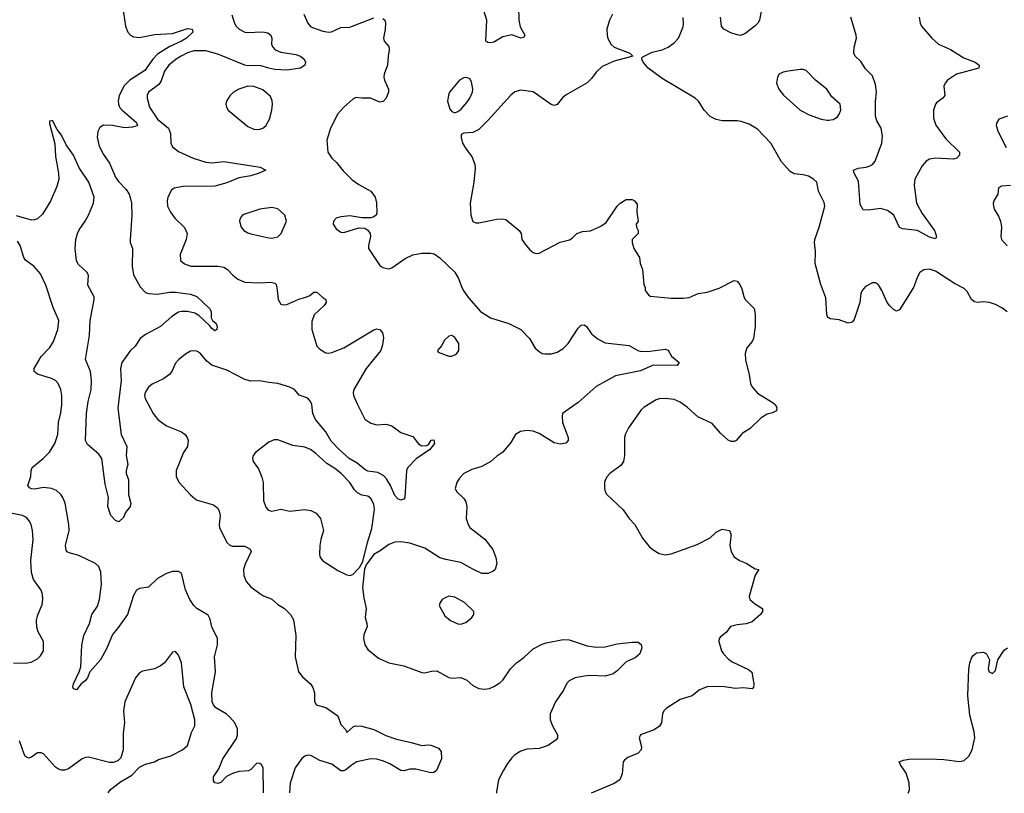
# Model space of a CAD drawing. Header units: inches. Extents: x 1839270 to 1929235, y 762242 to 910350.
# Tile 84 of 256: x 1894611 to 1901169, y 762260 to 767413. Entities that reach past the tile are written whole.
import ezdxf

# ---------------------------------------------------------------- set-up
doc = ezdxf.new("R2010")
doc.units = ezdxf.units.IN
doc.header["$MEASUREMENT"] = 0
doc.layers.add('B8796', color=7, linetype='Continuous')
doc.layers.add('B9706', color=7, linetype='Continuous')

msp = doc.modelspace()

# ---------------------------------------------------------------- linework, layer by layer
at = {"layer": 'B8796', "color": 5}
for points, elevation in [([(1897930.3, 767589.7), (1897934.6, 767410), (1897944.8, 767364.8), (1897976.3, 767310), (1897970, 767295.3), (1897950, 767289.6), (1897890, 767311.6), (1897830, 767298.4), (1897770, 767264.2), (1897750, 767259.6), (1897730, 767261.6), (1897716, 767270), (1897721.5, 767410), (1897692.3, 767510)], 560), ([(1895289.7, 767550), (1895315.5, 767370), (1895331, 767331), (1895350, 767310.3), (1895370, 767299), (1895410, 767294.2), (1895510, 767314.2), (1895630, 767321.9), (1895730, 767354), (1895759.1, 767350), (1895764.9, 767330), (1895721.6, 767290), (1895689.1, 767270), (1895607, 767233), (1895530, 767182.9), (1895497.9, 767150), (1895444.2, 767075.8), (1895345.4, 767010), (1895304.1, 766970), (1895273.1, 766906.9), (1895267.2, 766872.8), (1895269.5, 766849.5), (1895277.1, 766830), (1895292.8, 766810), (1895387.2, 766730), (1895395.6, 766710), (1895393.1, 766706.9), (1895363, 766697), (1895310, 766693.2), (1895230, 766708.5), (1895170, 766710.8), (1895145, 766695), (1895131.3, 766668.7), (1895128.1, 766630), (1895140.2, 766570), (1895170, 766515.5), (1895210, 766458), (1895250, 766363.2), (1895270, 766335.5), (1895321.5, 766281.5), (1895340.5, 766250), (1895348, 766228), (1895355, 766190), (1895358.4, 766110), (1895346, 765946), (1895347, 765930), (1895361.7, 765890), (1895361.5, 765770), (1895370, 765714), (1895413.3, 765633.3), (1895450, 765596.5), (1895470, 765588.9), (1895530, 765585.8), (1895610, 765598.2), (1895650, 765597.4), (1895750, 765585.7), (1895790.4, 765570), (1895874.8, 765490), (1895886.8, 765470), (1895887.5, 765427.5), (1895896, 765410), (1895918.8, 765390), (1895926.8, 765370), (1895924.7, 765350), (1895910, 765341.2), (1895890, 765356), (1895875.3, 765375.3), (1895803.3, 765443.3), (1895777.3, 765457.3), (1895730, 765469.8), (1895690, 765468.9), (1895670, 765463.8), (1895624.6, 765435.4), (1895550, 765368.4), (1895450, 765317.1), (1895414.3, 765290), (1895381, 765239), (1895348.5, 765210), (1895291.6, 765130), (1895283.2, 765090), (1895286.7, 765010), (1895265.4, 764825.4), (1895287.7, 764650), (1895325.5, 764570), (1895320.5, 764510), (1895330.7, 764450), (1895321, 764410), (1895321, 764390), (1895336.3, 764350), (1895334.9, 764250), (1895351.8, 764190), (1895347.3, 764170), (1895316, 764130), (1895303.6, 764096.4), (1895271.6, 764068.4), (1895250, 764078), (1895218, 764110), (1895199, 764170), (1895203.7, 764230), (1895179.7, 764319.7), (1895158.9, 764490), (1895138.8, 764518.8), (1895062.4, 764582.4), (1895049.6, 764609.6), (1895056.5, 764790), (1895067.9, 764870), (1895086.6, 764950), (1895089.8, 765010), (1895082.9, 765070), (1895049.7, 765150), (1895077.1, 765310), (1895081.7, 765410), (1895107.8, 765547.8), (1895107.9, 765567.9), (1895064.8, 765644.7), (1895069.7, 765710), (1895060.4, 765730), (1895003.5, 765783.5), (1894990, 765807.3), (1894980.4, 765890), (1894984.5, 765950), (1894995.6, 765990), (1895006.4, 766013.6), (1895048.4, 766070), (1895069.9, 766110), (1895103.7, 766190), (1895108.4, 766230), (1895071.3, 766330), (1895006.6, 766426.6), (1894968.8, 766510), (1894919.8, 766579.8), (1894890, 766643.6), (1894861, 766681), (1894830, 766742), (1894810, 766738), (1894810, 766722), (1894845.2, 766585.2), (1894850, 766502.8), (1894870.1, 766390), (1894871.2, 766350), (1894859, 766301), (1894816, 766204), (1894762.4, 766117.6), (1894730, 766087.4), (1894710, 766079.3), (1894690, 766078.6), (1894590, 766107.7)], 520), ([(1899561.1, 767530), (1899538, 767410), (1899528.2, 767390), (1899508, 767370), (1899441.5, 767318.5), (1899411.5, 767308.5), (1899390, 767311.3), (1899346.7, 767326.7), (1899301.7, 767350), (1899284.4, 767370), (1899279.4, 767430)], 560), ([(1896025.2, 767445.2), (1896042, 767390), (1896052.7, 767370), (1896073.4, 767350), (1896110, 767330.3), (1896127.1, 767327.1), (1896230, 767332.9), (1896264.6, 767324.6), (1896284.9, 767310), (1896290.4, 767290), (1896288.8, 767250), (1896296.4, 767230), (1896312.7, 767212.8), (1896350, 767196), (1896450, 767181.3), (1896481, 767170), (1896506, 767150), (1896514.8, 767130), (1896511, 767110), (1896482, 767090), (1896390, 767077.6), (1896310, 767082.3), (1896270, 767089.2), (1896210, 767107.8), (1896130, 767106.5), (1896110, 767110.5), (1895930, 767183.8), (1895850, 767206.2), (1895770, 767205.2), (1895730, 767192.2), (1895686.5, 767170), (1895653.8, 767150), (1895603.9, 767110), (1895576.3, 767070), (1895553.1, 767006.9), (1895537.6, 766982.4), (1895468.4, 766930), (1895460.4, 766910), (1895459.5, 766890), (1895476.5, 766830), (1895530, 766751.3), (1895603.2, 766690), (1895614.8, 766654.8), (1895617.4, 766590), (1895630, 766566.4), (1895670, 766535.3), (1895767.3, 766490), (1895850, 766464), (1895890, 766459.6), (1895970, 766468), (1896212, 766430), (1896251.3, 766410), (1896206, 766390), (1896150, 766374), (1896070, 766359.2), (1895990, 766327.2), (1895910, 766304.9), (1895697.2, 766302.8), (1895641, 766290), (1895622.9, 766277.1), (1895598, 766230), (1895592.8, 766207.2), (1895595.5, 766170), (1895615.5, 766130), (1895643.8, 766090), (1895709.2, 766029.2), (1895726, 765990), (1895720.9, 765950), (1895679.3, 765850), (1895682, 765810), (1895710, 765786), (1895751.7, 765771.7), (1895930.3, 765770.3), (1895970, 765763.8), (1895996.3, 765750), (1896030.3, 765710.3), (1896063.7, 765683.7), (1896110, 765663.8), (1896210, 765660.3), (1896284.9, 765664.9), (1896310, 765658.4), (1896318.4, 765650), (1896324.2, 765630), (1896332.4, 765550), (1896350, 765519.1), (1896370, 765512.7), (1896390, 765515.8), (1896470, 765551.7), (1896516, 765564), (1896543.3, 765576.7), (1896570, 765597.3), (1896590, 765597.3), (1896630, 765562), (1896650.8, 765550), (1896653, 765530), (1896639.3, 765510), (1896573, 765447), (1896556.7, 765403.3), (1896557.4, 765350), (1896590, 765238.4), (1896610, 765218.7), (1896650, 765193.4), (1896670, 765191.6), (1896690, 765197.3), (1896770, 765227.9), (1896970, 765348.2), (1896990, 765354.9), (1897010, 765350.5), (1897027.1, 765327.1), (1897033.7, 765293.7), (1897027.3, 765247.3), (1897016.1, 765210), (1896918, 765090), (1896837.6, 764950), (1896832.4, 764930), (1896834.4, 764910), (1896860.3, 764850), (1896910, 764752.4), (1896950, 764724.6), (1896990, 764714.9), (1897050, 764718.8), (1897090, 764707.3), (1897150, 764664), (1897230, 764637.1), (1897267.7, 764587.7), (1897290, 764575.6), (1897323.3, 764576.7), (1897335.5, 764584.5), (1897352.7, 764612.7), (1897370, 764614), (1897374.8, 764590), (1897342.8, 764550), (1897252.9, 764487.1), (1897195.5, 764430), (1897188.4, 764410), (1897176.3, 764230), (1897170, 764219), (1897150, 764212.7), (1897130, 764222), (1897110, 764243.7), (1897082, 764310), (1897055, 764355), (1897035.7, 764375.7), (1896995.9, 764395.9), (1896930, 764406.6), (1896910, 764416), (1896858.7, 764458.7), (1896806.5, 764490), (1896738.3, 764550), (1896686.4, 764606.4), (1896650, 764668.2), (1896581.4, 764750), (1896562.8, 764790), (1896557, 764850), (1896547.9, 764870), (1896530, 764892), (1896472.9, 764912.9), (1896440.5, 764950), (1896410, 764964.7), (1896330, 764989.7), (1896270, 764995.4), (1896210, 765008), (1896150, 765006.3), (1896110, 765016.4), (1895990, 765078.5), (1895890, 765112.8), (1895858.6, 765138.6), (1895810, 765194), (1895790, 765205.1), (1895770, 765208), (1895750, 765204.2), (1895715.1, 765184.9), (1895670, 765147.6), (1895650, 765124.5), (1895624.9, 765070), (1895608.7, 765048.7), (1895570, 765019.7), (1895494.5, 764985.5), (1895470, 764966.3), (1895447.4, 764930), (1895442, 764910), (1895446.7, 764890), (1895499.5, 764790), (1895530.4, 764750), (1895590, 764707.2), (1895690, 764668.2), (1895713.4, 764650), (1895726, 764630), (1895732.7, 764610), (1895728, 764570), (1895701.6, 764530), (1895652.4, 764410), (1895652.4, 764370), (1895671.5, 764331.6), (1895750, 764247), (1895780.9, 764220.9), (1895793.6, 764213.6), (1895901.6, 764181.6), (1895930, 764159.3), (1895940.2, 764140.2), (1895946.5, 764110), (1895940.2, 764050), (1895942.7, 764030), (1895990.2, 763930.2), (1896010, 763913.1), (1896026.5, 763906.5), (1896110, 763905.7), (1896146.7, 763886.7), (1896152.4, 763870), (1896113.4, 763786.6), (1896102.2, 763750), (1896104.2, 763710), (1896119.6, 763670), (1896150, 763635.3), (1896210, 763590.3), (1896230, 763577.4), (1896290, 763553), (1896330, 763517.3), (1896376, 763490), (1896416, 763450), (1896435.9, 763415.9), (1896450.4, 763310.4), (1896446.7, 763170), (1896468, 763070), (1896495.1, 763035.1), (1896548.1, 762988.1), (1896564.1, 762964.1), (1896575.5, 762930), (1896574, 762874), (1896586, 762850), (1896650, 762830.8), (1896730, 762776), (1896750, 762718), (1896783.5, 762683.5), (1896790, 762666), (1896834.5, 762705.5), (1896850, 762710.4), (1896890, 762708), (1896970, 762684.9), (1897050, 762644.9), (1897119.8, 762619.8), (1897218.5, 762598.5), (1897290, 762577.3), (1897330, 762583), (1897350, 762580.5), (1897399.9, 762559.9), (1897419.1, 762539.1), (1897420.7, 762490), (1897387.1, 762412.9), (1897370, 762399), (1897350, 762397.2), (1897250, 762420.9), (1897210, 762420.7), (1897170, 762409.6), (1897150, 762411.6), (1897076.2, 762456.2), (1897035, 762475), (1896990, 762487.3), (1896950, 762489.8), (1896856, 762470), (1896827.3, 762452.7), (1896784.1, 762415.9), (1896770, 762409.4), (1896750, 762409.4), (1896690, 762454), (1896610, 762478.9), (1896550, 762511.1), (1896530, 762514), (1896510, 762507.8), (1896489.3, 762490.7), (1896444.9, 762430), (1896412.1, 762327.9), (1896407.3, 762262.4)], 540), ([(1896504.7, 767450), (1896530.2, 767390.2), (1896548.2, 767368.2), (1896560.7, 767360.7), (1896630, 767337.2), (1896670, 767329.2), (1896688.7, 767331.3), (1896750, 767360.3), (1896810, 767362.3), (1896970, 767424.6)], 560), ([(1898559.3, 767450), (1898540.5, 767410), (1898522, 767350), (1898524, 767310), (1898528.3, 767288.3), (1898550, 767246.8), (1898570.5, 767230.5), (1898674, 767190), (1898694, 767170), (1898570, 767136), (1898490, 767100.7), (1898450, 767064.5), (1898418.9, 767021.1), (1898390, 766992.8), (1898250, 766912.8), (1898227.5, 766892.5), (1898191.5, 766848.4), (1898177.3, 766842.7), (1898170, 766840.7), (1898150, 766847.6), (1898030, 766931.5), (1897950, 766943), (1897910, 766933), (1897882.4, 766910), (1897730, 766741.2), (1897670, 766682.7), (1897630, 766662.7), (1897570, 766658), (1897552, 766648), (1897551.3, 766628.7), (1897560.7, 766590), (1897584, 766550), (1897621.7, 766501.7), (1897642, 766450), (1897643.9, 766423.9), (1897636.5, 766330), (1897611.5, 766191.6), (1897616.9, 766110), (1897630, 766068.2), (1897650, 766059.5), (1897670, 766059.5), (1897790, 766085.5), (1897827.5, 766087.5), (1897850, 766082.8), (1897938.8, 766010), (1897950.7, 765990), (1897954.8, 765950), (1897977.1, 765917.1), (1898010, 765881), (1898030, 765862.8), (1898050, 765854.8), (1898070, 765857.3), (1898210, 765931), (1898272.9, 765947.1), (1898290, 765958), (1898322, 765990), (1898358.7, 766001.3), (1898412.3, 766007.7), (1898482.8, 766037.2), (1898516.9, 766063.1), (1898590, 766170.8), (1898610, 766190.8), (1898650, 766216), (1898690, 766216), (1898706.4, 766206.4), (1898724.7, 766184.7), (1898722, 766130), (1898731.3, 766070), (1898716, 766050), (1898718.8, 766030), (1898731, 766010), (1898731, 765990), (1898690.7, 765950), (1898690.5, 765930), (1898700.5, 765890), (1898739.1, 765830), (1898744, 765790), (1898758.8, 765750), (1898767.3, 765650), (1898776, 765630), (1898778, 765610), (1898799.6, 765579.6), (1898811.3, 765571.3), (1898950, 765559.1), (1899030, 765558), (1899070, 765562.4), (1899130, 765588.2), (1899190, 765597.1), (1899270, 765623.7), (1899370, 765674.8), (1899390.7, 765670.7), (1899408.2, 765648.2), (1899420.9, 765620.9), (1899433.4, 765570), (1899443, 765550), (1899502.8, 765490), (1899510.6, 765450.6), (1899510.4, 765370), (1899498, 765290), (1899490.5, 765270), (1899453.7, 765226.3), (1899442, 765190), (1899444.2, 765144.2), (1899470.3, 765050), (1899478, 764990), (1899487.7, 764970), (1899525.2, 764925.3), (1899630, 764860.4), (1899643, 764850), (1899654.9, 764830), (1899651.6, 764808.4), (1899625.1, 764794.9), (1899590, 764784.7), (1899550, 764760.4), (1899476.4, 764690), (1899423.5, 764656.5), (1899382, 764610), (1899370, 764603.5), (1899350, 764604), (1899330, 764613), (1899279.2, 764659.2), (1899223.7, 764723.7), (1899128.6, 764768.6), (1899058.4, 764830), (1899010, 764865.4), (1898970, 764882.6), (1898910.9, 764890.9), (1898870, 764888.4), (1898850, 764881.1), (1898770, 764832.8), (1898750, 764815.1), (1898665.3, 764694.7), (1898645.9, 764654.2), (1898640.3, 764630), (1898639.5, 764510), (1898632.7, 764470), (1898615.8, 764444.2), (1898542.4, 764390), (1898523.1, 764370), (1898512, 764350), (1898505.3, 764330), (1898505.3, 764290), (1898510.3, 764270), (1898522, 764250), (1898630, 764147.7), (1898670.3, 764090.3), (1898707.7, 764050), (1898759.9, 763959.9), (1898804.7, 763904.7), (1898830, 763880.7), (1898870, 763856.3), (1898910, 763848), (1898950, 763854.4), (1899123.8, 763916.2), (1899210, 763962.4), (1899250, 763999.1), (1899271.3, 764011.3), (1899290, 764018.8), (1899338, 764010), (1899347.5, 763987.5), (1899348, 763970), (1899340.4, 763910), (1899350.4, 763870.4), (1899370, 763836), (1899406, 763810), (1899450, 763791.8), (1899510, 763755.8), (1899534, 763750), (1899510, 763714), (1899470.7, 763570), (1899474.8, 763550), (1899504.2, 763524.2), (1899554.2, 763494.2), (1899558.8, 763490), (1899559.1, 763479.1), (1899559.1, 763470), (1899545.5, 763450), (1899490, 763402.4), (1899450.3, 763389.7), (1899390, 763381.6), (1899346, 763370), (1899316, 763330), (1899278.8, 763301.2), (1899270.7, 763290), (1899267.3, 763270), (1899285.5, 763210), (1899298, 763190), (1899332.8, 763152.8), (1899356.7, 763136.7), (1899465.1, 763085.1), (1899486.6, 763066.6), (1899501.6, 762990), (1899498, 762962), (1899490, 762956), (1899430, 762961.7), (1899378.8, 762958.8), (1899290, 762971), (1899190, 762969.7), (1899139.1, 762950), (1899090, 762909.6), (1899010, 762883.7), (1898916.1, 762823.9), (1898902, 762810), (1898893.4, 762790), (1898884.9, 762730), (1898872.2, 762707.8), (1898837.3, 762682.7), (1898746, 762650), (1898737.3, 762630), (1898753, 762570), (1898750.4, 762550), (1898730, 762527.3), (1898661.7, 762498.3), (1898638.4, 762481.6), (1898630.5, 762469.5), (1898623.8, 762390), (1898607.3, 762350), (1898570, 762325.6), (1898418.4, 762261.2)], 580), ([(1897030, 767421.6), (1897043, 767410), (1897048.5, 767390), (1897046, 767350), (1897034.9, 767290), (1897039.1, 767270), (1897070, 767234.8), (1897073.1, 767213.1), (1897064.6, 767170), (1897061.1, 767110), (1897038.7, 767050), (1897036.5, 767030), (1897041.1, 767010), (1897068.4, 766950), (1897066.7, 766930), (1897052.2, 766890), (1897031.3, 766868.7), (1897010, 766863), (1896948.5, 766891.5), (1896890.5, 766889.5), (1896850, 766894.5), (1896830, 766883.7), (1896770, 766829.6), (1896730, 766785.1), (1896680.3, 766690), (1896657.1, 766610), (1896664.4, 766530), (1896690, 766490.7), (1896721.8, 766461.8), (1896766.2, 766406.2), (1896826.4, 766346.4), (1896870, 766314.3), (1896950.4, 766270), (1896979.3, 766230), (1896987.9, 766192.1), (1896990, 766126), (1896984.7, 766110), (1896970, 766099), (1896950, 766094), (1896890, 766094), (1896810, 766106.6), (1896750, 766100.7), (1896718.8, 766090), (1896702, 766070), (1896698.8, 766050), (1896719.8, 766019.8), (1896750, 765998), (1896770, 765996), (1896870, 766026), (1896910, 766024.7), (1896930, 766011.3), (1896944.7, 765990), (1896946.8, 765970), (1896934, 765910), (1896934, 765890), (1897010, 765776), (1897030, 765762.8), (1897070, 765753.4), (1897090, 765759.3), (1897177.7, 765822.3), (1897230, 765847.1), (1897290, 765857.4), (1897350, 765857), (1897372.4, 765852.4), (1897410, 765826.4), (1897510, 765730.6), (1897534.9, 765690), (1897556.3, 765630), (1897570, 765604.7), (1897601.1, 765561.1), (1897681, 765470), (1897747.1, 765427.1), (1897870, 765388.5), (1897950, 765350.4), (1898007.3, 765290), (1898045.5, 765225.5), (1898070, 765202), (1898090, 765190.4), (1898110, 765186.4), (1898152.7, 765187.3), (1898190, 765199.5), (1898230, 765223.1), (1898264.2, 765255.8), (1898330, 765358.8), (1898350, 765378.8), (1898370, 765380.7), (1898386, 765370), (1898419.5, 765319.5), (1898464.8, 765284.8), (1898510, 765261.3), (1898670, 765243.1), (1898729, 765209), (1898750, 765202), (1898810, 765205.3), (1898910, 765219.1), (1898930, 765210.8), (1898952.3, 765172.3), (1899002.8, 765130), (1898990.2, 765109.8), (1898830, 765111), (1898745.8, 765074.2), (1898579.3, 765040.7), (1898450, 764969.7), (1898330, 764862.4), (1898227, 764790), (1898223.7, 764770), (1898227.2, 764730), (1898263.8, 764630), (1898264.9, 764610), (1898248.4, 764591.6), (1898210, 764585.4), (1898170, 764594.2), (1898070, 764655.7), (1898030, 764672.8), (1897990, 764676.8), (1897947.7, 764670), (1897913.4, 764650), (1897883.4, 764596.6), (1897830, 764533.2), (1897790, 764506.6), (1897748.2, 764470), (1897690, 764436.8), (1897622.7, 764417.2), (1897595.8, 764404.2), (1897570, 764389.4), (1897540.7, 764359.3), (1897522, 764330), (1897510.7, 764290), (1897520.7, 764270), (1897570, 764223), (1897582.5, 764202.5), (1897588.8, 764170), (1897585.7, 764090), (1897598, 764050), (1897610, 764030.5), (1897710, 763952), (1897763.4, 763883.4), (1897783.5, 763830), (1897788.3, 763790), (1897778.5, 763750), (1897763.3, 763736.7), (1897730, 763724.6), (1897690, 763724.7), (1897630, 763752.2), (1897550, 763798.4), (1897450, 763816.9), (1897409.4, 763829.4), (1897310, 763893.5), (1897210, 763927.2), (1897150, 763935.3), (1897110, 763932), (1897070, 763917.6), (1897019.5, 763880.5), (1896968.9, 763851.1), (1896919.3, 763780.7), (1896907.9, 763752.1), (1896893.7, 763630), (1896902.8, 763562.8), (1896919.5, 763490), (1896911.6, 763430), (1896923.6, 763390), (1896924.6, 763370), (1896903.8, 763316.2), (1896901.1, 763290), (1896910.3, 763250), (1896930, 763217.1), (1897001.1, 763161.1), (1897070, 763128.4), (1897170, 763108.5), (1897290, 763064.9), (1897310, 763063.1), (1897353, 763073), (1897390, 763075.5), (1897470, 763030.4), (1897490, 763026), (1897550.3, 763030.3), (1897590, 763013), (1897630, 762977.1), (1897670, 762958.4), (1897710, 762954.4), (1897741, 762959), (1897770, 762970.4), (1897810, 762994.9), (1897830, 763013.4), (1897879.6, 763090), (1897919.6, 763130), (1897970, 763164.9), (1898030, 763221.3), (1898090, 763253.7), (1898117.5, 763262.5), (1898230, 763284.9), (1898270, 763281.3), (1898390, 763241.7), (1898450, 763233.1), (1898510, 763236), (1898590, 763255.3), (1898690, 763267.7), (1898730, 763266), (1898750.5, 763250.5), (1898754.8, 763230), (1898741, 763190), (1898710, 763162.7), (1898650, 763135.1), (1898590, 763076.2), (1898563.7, 763056.3), (1898510, 763039.7), (1898410, 763044.2), (1898370, 763040.3), (1898310, 763029.7), (1898270, 763008.3), (1898254, 762990), (1898232.2, 762947.8), (1898179.5, 762870), (1898144.9, 762790), (1898144.9, 762750), (1898160.3, 762710), (1898192.4, 762650), (1898193, 762630), (1898184.9, 762615.1), (1898130, 762578.4), (1898070, 762558.7), (1897990, 762553.3), (1897950, 762541.6), (1897910, 762515.6), (1897890, 762496.2), (1897860.5, 762459.5), (1897830.2, 762409.8), (1897801.1, 762350), (1897794.8, 762325.2), (1897786.5, 762270), (1897787.3, 762261.6)], 560), ([(1900000, 765426.2), (1899993.2, 765430), (1899986, 765450), (1899981.3, 765561.3), (1899946.6, 765650), (1899908.7, 765790), (1899911.3, 765870), (1899903.9, 765930), (1899906.6, 765950), (1899936.4, 766030), (1899974, 766170), (1899970, 766195.3), (1899932, 766270), (1899919.3, 766330), (1899897.2, 766350), (1899864, 766370), (1899830, 766380.7), (1899770, 766387.3), (1899743, 766403), (1899686.1, 766466.1), (1899613.3, 766590), (1899524.2, 766684.2), (1899470, 766716.9), (1899415.8, 766735.8), (1899390, 766739.7), (1899290, 766739.2), (1899250, 766748.6), (1899209, 766769), (1899169.8, 766809.8), (1899131.3, 766870), (1899110.7, 766890.7), (1898890, 767020.4), (1898797.6, 767090), (1898762.7, 767130), (1898754, 767150), (1898756.4, 767163.6), (1898823.7, 767196.3), (1898890, 767211.8), (1898929.3, 767230), (1898970, 767258.4), (1898998.4, 767290), (1899030, 767366), (1899032.7, 767387.3), (1899030, 767428)], 580), ([(1900000, 766930.4), (1899987, 766950), (1899911, 767011), (1899850, 767075.1), (1899830, 767082), (1899810, 767082), (1899728.8, 767071.2), (1899695.8, 767064.2), (1899670.4, 767049.6), (1899659.1, 767030), (1899650.7, 766990), (1899667.7, 766950), (1899697.3, 766910), (1899810, 766810.4), (1899870, 766778.4), (1899950, 766750.5), (1899990, 766743), (1900000, 766744.2)], 580), ([(1896235.8, 762262.6), (1896232.4, 762430), (1896220.7, 762450), (1896210, 762458.7), (1896190, 762459.6), (1896150, 762419.5), (1896134.8, 762410), (1896070, 762404.2), (1896027.7, 762392.3), (1895988.9, 762371.1), (1895950, 762332.7), (1895930, 762326), (1895910, 762329), (1895902, 762342), (1895901.2, 762370), (1895937.4, 762422.6), (1895964.7, 762490), (1896054.5, 762625.5), (1896063, 762650), (1896062.6, 762690), (1896043.5, 762730), (1896009.7, 762770), (1895986.6, 762790), (1895918.7, 762830), (1895901.8, 762850), (1895893.8, 762870), (1895890.6, 762930), (1895916.4, 763070), (1895909.7, 763170), (1895929.6, 763250), (1895929.6, 763290), (1895890, 763369.2), (1895879.2, 763419.2), (1895866, 763446), (1895790, 763491.7), (1895770, 763510.6), (1895744.2, 763550), (1895714.5, 763614.5), (1895690, 763726), (1895670, 763738.3), (1895630, 763736.4), (1895590, 763724.7), (1895528.4, 763690), (1895470, 763633.6), (1895410, 763623.9), (1895390, 763612.4), (1895370, 763577.6), (1895328.6, 763451.4), (1895262.9, 763357.1), (1895230, 763318), (1895192.5, 763227.5), (1895150, 763149.6), (1895079.1, 763070), (1895063.1, 763030), (1895048.2, 763010), (1895020.5, 762990), (1894990.6, 762949.4), (1894970, 762955.3), (1894964.5, 762970), (1894969.5, 762989.5), (1895008.5, 763070), (1895018.2, 763101.8), (1895026.1, 763246.1), (1895039.3, 763310), (1895075.5, 763390), (1895092.1, 763450), (1895130, 763507.2), (1895143.7, 763550), (1895155.8, 763650), (1895152.2, 763732.2), (1895138.2, 763770), (1895116.3, 763790), (1895004.3, 763844.3), (1894941.2, 763861.2), (1894927.9, 763867.9), (1894920.3, 763880.3), (1894917, 763910), (1894939.7, 764010), (1894938.9, 764050), (1894913.3, 764193.3), (1894899.7, 764230), (1894886, 764250), (1894856.4, 764276.4), (1894822.7, 764290), (1894770, 764296.8), (1894710, 764286.5), (1894690, 764288.1), (1894675.8, 764295.8), (1894665.1, 764310), (1894684.6, 764370), (1894687.2, 764410), (1894693.3, 764430), (1894770, 764493), (1894810, 764533.4), (1894845.7, 764590), (1894865.6, 764650), (1894869.7, 764729.7), (1894885.6, 764794.4), (1894892.1, 764850), (1894892.8, 764910), (1894886, 764950), (1894867.6, 764990), (1894849.8, 765009.8), (1894823.6, 765023.6), (1894730, 765052), (1894706.6, 765070), (1894706.6, 765090), (1894755.4, 765170), (1894811.2, 765230), (1894836.9, 765270), (1894866.3, 765350), (1894871.3, 765410), (1894834.9, 765494.9), (1894785.6, 765645.6), (1894750, 765719.3), (1894706.6, 765770), (1894650, 765812.3), (1894639.7, 765830), (1894615.1, 765910), (1894597.2, 765937.2)], 540), ([(1894570, 763128.2), (1894650, 763126), (1894687.2, 763132.8), (1894730, 763156), (1894750, 763176), (1894769.3, 763210), (1894769.3, 763270), (1894735.2, 763335.2), (1894726.5, 763366.5), (1894722.7, 763410), (1894730, 763442.8), (1894761.7, 763518.3), (1894765.6, 763550), (1894763.3, 763583.3), (1894753.4, 763613.4), (1894703.9, 763683.9), (1894689.5, 763730), (1894685.6, 763810), (1894701.7, 763950), (1894696.8, 764010), (1894686.9, 764050), (1894675.3, 764075.3), (1894656.2, 764096.2), (1894630, 764109.7), (1894553.1, 764126.9)], 560), ([(1895200.7, 762263.2), (1895215.1, 762284.9), (1895283.6, 762336.4), (1895358.4, 762381.6), (1895410, 762434.9), (1895450, 762454.9), (1895510, 762470.4), (1895536, 762484), (1895618, 762510), (1895695.6, 762550), (1895730, 762578.4), (1895755.3, 762664.7), (1895778, 762710), (1895777.2, 762750), (1895750.6, 762850.6), (1895703.8, 762970), (1895689.6, 763130), (1895670, 763179), (1895650, 763204), (1895630, 763199), (1895576.4, 763130), (1895550, 763108.2), (1895510, 763089.7), (1895430, 763073.7), (1895410, 763061.3), (1895382, 763030), (1895311.8, 762868.2), (1895303.7, 762810), (1895310.4, 762730), (1895299.9, 762660.1), (1895299.5, 762550), (1895284.7, 762495.3), (1895263.9, 762476.1), (1895234.6, 762465.4), (1895210, 762465.1), (1895070, 762499.6), (1895050, 762499.5), (1895026.8, 762490), (1894936.2, 762423.8), (1894910, 762414.5), (1894890, 762414), (1894870, 762420.9), (1894850, 762435.1), (1894770, 762522.9), (1894754, 762530), (1894730, 762529.6), (1894690, 762500.9), (1894670, 762494.5), (1894650, 762505.1), (1894640.5, 762520.5), (1894610.6, 762610)], 560)]:
    msp.add_lwpolyline(points, dxfattribs=dict(at, elevation=elevation))
for points, elevation in [([(1897590, 767029), (1897570, 767025.2), (1897541, 767010), (1897474.8, 766930), (1897466.8, 766910), (1897461, 766870), (1897476.9, 766816.9), (1897490, 766802), (1897510, 766792), (1897530, 766802), (1897550, 766816), (1897590, 766861), (1897610, 766891.3), (1897626.6, 766930), (1897629.4, 766950.6), (1897620.1, 767000.1), (1897610, 767019)], 580), ([(1896130, 766969.7), (1896110, 766964.7), (1896070.8, 766950), (1896034.8, 766930), (1896010, 766905.2), (1895988, 766870), (1895984.9, 766850), (1895987.7, 766830), (1896000.7, 766810), (1896130, 766700.7), (1896170, 766684), (1896190, 766680.7), (1896210, 766684), (1896230, 766690.8), (1896250, 766706.8), (1896274, 766750), (1896289.5, 766810), (1896294, 766850), (1896293.4, 766873.4), (1896282, 766902), (1896230, 766945.6), (1896170, 766968)], 560), ([(1896290, 766162.9), (1896210, 766151.6), (1896105.1, 766114.9), (1896092.2, 766107.8), (1896080.5, 766090), (1896075.5, 766070), (1896085.5, 766030), (1896104.9, 766010), (1896130, 765994), (1896150, 765985.7), (1896270, 765960.4), (1896290, 765958), (1896330, 765967.3), (1896352.7, 765990), (1896389.3, 766070), (1896377.2, 766110), (1896330, 766153.6)], 560), ([(1897490, 765308.7), (1897470, 765304), (1897441.1, 765278.9), (1897419.8, 765240.2), (1897394, 765210), (1897398, 765198), (1897470, 765171.3), (1897490, 765171.3), (1897510, 765181), (1897522, 765190), (1897535.3, 765210), (1897535.5, 765255.5), (1897510, 765295.3)], 560), ([(1896330, 764615.1), (1896306, 764614), (1896270, 764598), (1896181, 764530), (1896166, 764510), (1896162.8, 764490), (1896166.8, 764470), (1896202, 764422), (1896224.7, 764364.7), (1896232.4, 764330), (1896234.9, 764210), (1896250, 764166), (1896266.4, 764146.4), (1896290, 764139.1), (1896350, 764153), (1896410, 764139.5), (1896510.3, 764150.4), (1896550, 764143.8), (1896585.5, 764125.5), (1896615.3, 764090), (1896635.3, 764010), (1896616, 763950), (1896610.3, 763910.3), (1896607, 763850), (1896612.7, 763830), (1896630, 763808.2), (1896730, 763743), (1896790, 763715.5), (1896810, 763710.6), (1896830, 763718), (1896875.1, 763764.9), (1896895.9, 763804.1), (1896927.2, 763930), (1896956.2, 764023.8), (1896974.6, 764150), (1896970, 764186), (1896950, 764224.2), (1896930, 764238.7), (1896890, 764245.1), (1896861.1, 764261.1), (1896841.5, 764281.5), (1896809.8, 764330), (1896750, 764391.8), (1896710, 764423.8), (1896656.9, 764456.9), (1896583.8, 764523.8), (1896547.3, 764550), (1896510, 764566), (1896430, 764576.4)], 560), ([(1897470, 763572), (1897439.9, 763560.1), (1897426, 763550), (1897411, 763530), (1897404.7, 763510), (1897443.1, 763443.1), (1897481, 763410), (1897530, 763387.7), (1897550, 763387.3), (1897582.5, 763397.5), (1897622, 763430), (1897635.3, 763450), (1897635.3, 763470), (1897574, 763530), (1897510, 763566)], 580)]:
    msp.add_lwpolyline(points, close=True, dxfattribs=dict(at, elevation=elevation))
at = {"layer": 'B9706', "color": 5}
for points, elevation in [([(1900600.8, 767430), (1900608, 767390), (1900618.3, 767370), (1900687, 767290), (1900730, 767250.3), (1900810, 767215.6), (1900899.9, 767159.9), (1900974, 767130), (1901000.7, 767110), (1900998.8, 767090), (1900850.2, 767049.8), (1900790.2, 767009.8), (1900774.4, 766990), (1900767.2, 766970), (1900772.9, 766907.1), (1900759.3, 766890), (1900718.8, 766861.2), (1900710.2, 766849.8), (1900696.5, 766810), (1900696.3, 766756.3), (1900713.7, 766710), (1900780.5, 766620.5), (1900870.2, 766530.2), (1900870.4, 766510), (1900853, 766490), (1900830, 766483.9), (1900710, 766490.8), (1900670, 766483.5), (1900649.5, 766470.5), (1900620.9, 766439.1), (1900572.9, 766350), (1900568, 766310), (1900583.6, 766190), (1900622.5, 766122.5), (1900703.8, 766010), (1900718, 765970), (1900710, 765954), (1900670, 765964.7), (1900590, 766009.6), (1900490, 766020.9), (1900470, 766029.3), (1900432.1, 766112.1), (1900390, 766142.4), (1900345.1, 766154.9), (1900265.4, 766145.4), (1900230, 766146.6), (1900210, 766182), (1900198, 766338), (1900169, 766390), (1900164, 766410), (1900196.2, 766423.8), (1900249.7, 766430.3), (1900270, 766437), (1900290.8, 766449.2), (1900309.6, 766470), (1900353.7, 766590), (1900358.5, 766638.5), (1900348.2, 766690), (1900320.4, 766740.4), (1900310.8, 766770), (1900312, 766868), (1900318.4, 766930), (1900310, 766981.2), (1900290, 767039.5), (1900245.3, 767085.3), (1900213.6, 767133.6), (1900176.2, 767170), (1900166, 767190), (1900169.6, 767230), (1900184.2, 767290), (1900181.6, 767310), (1900147.8, 767430)], 560), ([(1900000, 766744.2), (1900030, 766747.7), (1900055.9, 766764.1), (1900070, 766784.7), (1900080.9, 766810), (1900075.1, 766850), (1900020.1, 766900.1), (1900000, 766930.4)], 580), ([(1901190.4, 766769.6), (1901132, 766750), (1901116, 766724), (1901114.8, 766710), (1901126.4, 766670), (1901180.9, 766560.9)], 580), ([(1901209.7, 766309.7), (1901150, 766303.7), (1901130, 766294), (1901126, 766250), (1901102, 766210), (1901095.5, 766190), (1901096.3, 766170), (1901102, 766150), (1901130, 766104.9), (1901143.6, 766070), (1901150.3, 766030), (1901146.4, 765966.4), (1901150.7, 765950), (1901187, 765907)], 580), ([(1901188.2, 765468.2), (1901152.8, 765492.8), (1901110, 765516.1), (1901070, 765528.7), (1901030, 765534), (1900990, 765529.6), (1900970, 765533.6), (1900950, 765549.6), (1900922.4, 765602.4), (1900902.2, 765622.2), (1900836.7, 765656.7), (1900710, 765738.8), (1900670, 765751.7), (1900632.7, 765747.3), (1900607, 765730), (1900590, 765699.3), (1900564.2, 765630), (1900470, 765479.5), (1900450, 765471.8), (1900430, 765483.6), (1900406.7, 765506.7), (1900387.8, 765530), (1900353, 765610), (1900330, 765646.6), (1900310, 765660.9), (1900290, 765660.9), (1900244.4, 765635.6), (1900222, 765610), (1900213.4, 765590), (1900206, 765530), (1900194.4, 765490), (1900170, 765415.3), (1900158.7, 765401.3), (1900150, 765395.1), (1900130, 765391.8), (1900070, 765412.8), (1900010, 765420.7), (1900000, 765426.2)], 580), ([(1900527.6, 762259.9), (1900537.2, 762282.8), (1900535.8, 762330), (1900514.5, 762394.5), (1900478, 762450), (1900469.6, 762470.4), (1900498.4, 762481.6), (1900533.1, 762486.9), (1900670, 762490.3), (1900765.9, 762485.8), (1900870, 762470.7), (1900901.2, 762478.8), (1900932.3, 762507.7), (1900956, 762550), (1900972, 762630), (1900967.8, 762670), (1900939.3, 762779.3), (1900925.5, 762910), (1900932.6, 763087.4), (1900938.7, 763130), (1900950, 763161), (1900961.3, 763178.7), (1900984.1, 763195.9), (1901030, 763200.7), (1901050.8, 763190), (1901071, 763150), (1901062, 763090), (1901067.3, 763070), (1901090, 763058.8), (1901110, 763078), (1901125.2, 763150), (1901167.3, 763212.7), (1901190, 763228.5)], 580)]:
    msp.add_lwpolyline(points, dxfattribs=dict(at, elevation=elevation))

doc.saveas('drawing.dxf')
